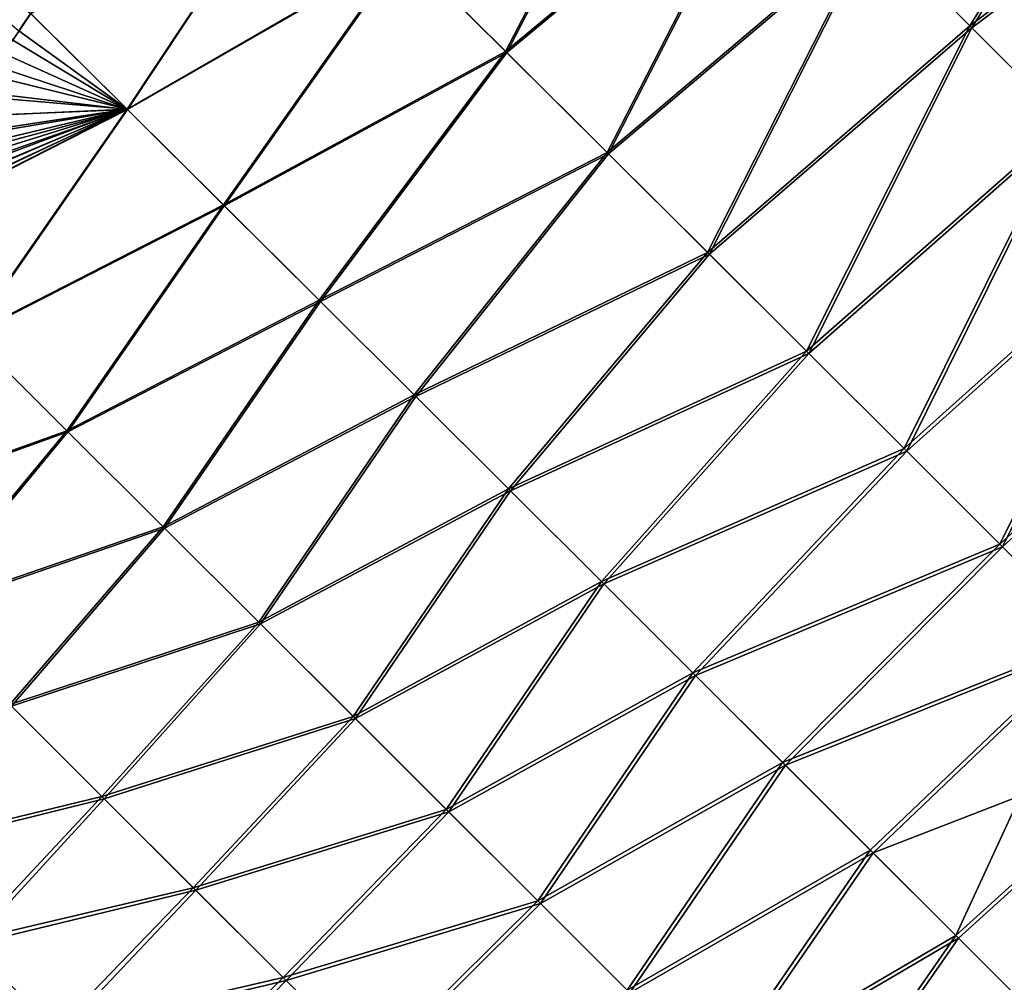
# Model space of a CAD drawing. Header units: metres. Extents: x -42 to 163, y -93 to 90.
# Tile 195 of 232: x 65 to 73, y 40 to 48. Entities that reach past the tile are written whole.
import ezdxf

# ---------------------------------------------------------------- set-up
doc = ezdxf.new("R2010")
doc.units = ezdxf.units.M
doc.layers.add('solid_500770_SW0001', color=7, linetype='CONTINUOUS')

msp = doc.modelspace()

# ---------------------------------------------------------------- linework, layer by layer
at = {"layer": 'solid_500770_SW0001'}
for points in [[(74.36673, 50.470726, 19.139248), (71.864761, 48.518303, 18.982576), (72.669769, 47.717251, 18.630306)], [(74.38298, 50.454887, -19.131981), (72.686134, 47.701218, -18.622452), (71.877838, 48.50555, -18.977348)], [(75.207687, 49.634163, 18.733013), (74.36673, 50.470726, 19.139248), (72.669769, 47.717251, 18.630306)], [(74.38298, 50.454887, -19.131981), (75.22718, 49.615112, -18.722822), (72.686134, 47.701218, -18.622452)], [(70.230003, 50.141937, 19.534086), (68.021736, 48.340965, 19.25893), (68.860847, 47.507187, 19.044073)], [(70.236404, 50.135845, -19.532244), (68.870209, 47.498074, -19.041344), (68.02787, 48.335075, -19.257483)], [(71.050972, 49.327114, 19.283865), (70.230003, 50.141937, 19.534086), (68.860847, 47.507187, 19.044073)], [(70.236404, 50.135845, -19.532244), (71.060669, 49.31773, -19.280602), (68.870209, 47.498074, -19.041344)], [(75.207687, 49.634163, 18.733013), (72.669769, 47.717251, 18.630306), (73.464363, 46.925694, 18.227148)], [(75.22718, 49.615112, -18.722822), (73.483612, 46.90678, -18.216509), (72.686134, 47.701218, -18.622452)], [(71.050972, 49.327114, 19.283865), (68.860847, 47.507187, 19.044073), (69.693459, 46.678886, 18.771439)], [(71.060669, 49.31773, -19.280602), (69.706184, 46.666409, -18.766863), (68.870209, 47.498074, -19.041344)], [(71.864761, 48.518303, 18.982576), (71.050972, 49.327114, 19.283865), (69.693459, 46.678886, 18.771439)], [(71.060669, 49.31773, -19.280602), (71.877838, 48.50555, -18.977348), (69.706184, 46.666409, -18.766863)], [(67.178207, 49.178043, 19.415945), (64.962669, 47.81934, 19.107389), (65.755058, 47.034645, 19.022594)], [(67.181419, 49.175045, -19.415447), (65.759468, 47.030407, -19.021936), (64.965218, 47.819157, -19.107664)], [(68.021736, 48.340965, 19.25893), (67.178207, 49.178043, 19.415945), (65.755058, 47.034645, 19.022594)], [(67.181419, 49.175045, -19.415447), (68.02787, 48.335075, -19.257483), (65.759468, 47.030407, -19.021936)], [(63.313267, 49.000824, 19.031096), (64.867622, 47.676716, 19.08049), (64.962669, 47.81934, 19.107389)], [(63.285034, 48.947235, -19.021984), (64.965218, 47.819157, -19.107664), (64.818359, 47.599247, -19.066172)], [(71.864761, 48.518303, 18.982576), (69.693459, 46.678886, 18.771439), (70.517494, 45.85825, 18.441092)], [(71.877838, 48.50555, -18.977348), (70.533562, 45.842449, -18.433908), (69.706184, 46.666409, -18.766863)], [(72.669769, 47.717251, 18.630306), (71.864761, 48.518303, 18.982576), (70.517494, 45.85825, 18.441092)], [(71.877838, 48.50555, -18.977348), (72.686134, 47.701218, -18.622452), (70.533562, 45.842449, -18.433908)], [(68.021736, 48.340965, 19.25893), (65.755058, 47.034645, 19.022594), (66.545029, 46.248852, 18.882433)], [(68.02787, 48.335075, -19.257483), (66.552277, 46.241783, -18.88085), (65.759468, 47.030407, -19.021936)], [(68.860847, 47.507187, 19.044073), (68.021736, 48.340965, 19.25893), (66.545029, 46.248852, 18.882433)], [(68.02787, 48.335075, -19.257483), (68.870209, 47.498074, -19.041344), (66.552277, 46.241783, -18.88085)], [(64.818359, 47.599247, -19.066172), (64.965218, 47.819157, -19.107664), (65.759468, 47.030407, -19.021936)], [(65.755058, 47.034645, 19.022594), (64.962669, 47.81934, 19.107389), (64.867622, 47.676716, 19.08049)], [(65.755058, 47.034645, 19.022594), (64.867622, 47.676716, 19.08049), (64.742699, 47.491425, 19.045456)], [(72.669769, 47.717251, 18.630306), (70.517494, 45.85825, 18.441092), (71.330879, 45.04747, 18.053099)], [(72.686134, 47.701218, -18.622452), (71.34993, 45.02869, -18.04298), (70.533562, 45.842449, -18.433908)], [(73.464363, 46.925694, 18.227148), (72.669769, 47.717251, 18.630306), (71.330879, 45.04747, 18.053099)], [(72.686134, 47.701218, -18.622452), (73.483612, 46.90678, -18.216509), (71.34993, 45.02869, -18.04298)], [(64.675209, 47.387825, -19.026167), (64.818359, 47.599247, -19.066172), (65.759468, 47.030407, -19.021936)], [(68.860847, 47.507187, 19.044073), (66.545029, 46.248852, 18.882433), (67.33123, 45.46611, 18.687168)], [(69.693459, 46.678886, 18.771439), (68.860847, 47.507187, 19.044073), (67.33123, 45.46611, 18.687168)], [(65.755058, 47.034645, 19.022594), (64.742699, 47.491425, 19.045456), (64.620758, 47.312538, 19.01156)], [(68.870209, 47.498074, -19.041344), (67.34156, 45.455959, -18.684278), (66.552277, 46.241783, -18.88085)], [(68.870209, 47.498074, -19.041344), (69.706184, 46.666409, -18.766863), (67.34156, 45.455959, -18.684278)], [(64.53112, 47.177212, -18.986248), (64.675209, 47.387825, -19.026167), (65.759468, 47.030407, -19.021936)], [(65.755058, 47.034645, 19.022594), (64.620758, 47.312538, 19.01156), (64.501801, 47.139465, 18.978724)], [(65.755058, 47.034645, 19.022594), (64.501801, 47.139465, 18.978724), (64.385735, 46.972187, 18.946936)], [(64.390961, 46.97451, -18.947762), (64.53112, 47.177212, -18.986248), (65.759468, 47.030407, -19.021936)], [(65.755058, 47.034645, 19.022594), (63.671497, 45.975803, 18.75688), (64.467361, 45.184975, 18.682272)], [(65.755058, 47.034645, 19.022594), (63.746597, 46.078236, 18.776442), (63.671497, 45.975803, 18.75688)], [(65.759468, 47.030407, -19.021936), (64.473091, 45.179371, -18.681501), (63.674732, 45.972961, -18.756872)], [(65.759468, 47.030407, -19.021936), (63.674732, 45.972961, -18.756872), (63.769985, 46.103275, -18.781736)], [(65.755058, 47.034645, 19.022594), (63.846569, 46.215336, 18.802626), (63.746597, 46.078236, 18.776442)], [(63.867416, 46.237297, -18.807314), (65.759468, 47.030407, -19.021936), (63.769985, 46.103275, -18.781736)], [(65.755058, 47.034645, 19.022594), (63.949089, 46.356827, 18.829649), (63.846569, 46.215336, 18.802626)], [(63.867416, 46.237297, -18.807314), (63.992874, 46.411293, -18.840509), (65.759468, 47.030407, -19.021936)], [(65.755058, 47.034645, 19.022594), (64.054192, 46.503098, 18.857565), (63.949089, 46.356827, 18.829649)], [(63.992874, 46.411293, -18.840509), (64.121857, 46.592167, -18.874977), (65.759468, 47.030407, -19.021936)], [(65.755058, 47.034645, 19.022594), (64.161942, 46.654438, 18.886417), (64.054192, 46.503098, 18.857565)], [(64.121857, 46.592167, -18.874977), (64.254539, 46.779743, -18.910706), (65.759468, 47.030407, -19.021936)], [(65.755058, 47.034645, 19.022594), (64.272453, 46.810677, 18.916191), (64.161942, 46.654438, 18.886417)], [(64.254539, 46.779743, -18.910706), (64.390961, 46.97451, -18.947762), (65.759468, 47.030407, -19.021936)], [(65.755058, 47.034645, 19.022594), (64.385735, 46.972187, 18.946936), (64.272453, 46.810677, 18.916191)], [(66.545029, 46.248852, 18.882433), (65.755058, 47.034645, 19.022594), (64.467361, 45.184975, 18.682272)], [(65.759468, 47.030407, -19.021936), (66.552277, 46.241783, -18.88085), (64.473091, 45.179371, -18.681501)], [(73.464363, 46.925694, 18.227148), (71.330879, 45.04747, 18.053099), (72.13147, 44.248787, 17.607821)], [(73.483612, 46.90678, -18.216509), (72.152748, 44.227753, -17.595161), (71.34993, 45.02869, -18.04298)], [(74.246826, 46.145447, 17.773512), (73.464363, 46.925694, 18.227148), (72.13147, 44.248787, 17.607821)], [(73.483612, 46.90678, -18.216509), (74.268227, 46.124359, -17.760441), (72.152748, 44.227753, -17.595161)], [(69.693459, 46.678886, 18.771439), (67.33123, 45.46611, 18.687168), (68.111626, 44.688519, 18.436836)], [(69.706184, 46.666409, -18.766863), (68.125145, 44.675182, -18.432034), (67.34156, 45.455959, -18.684278)], [(70.517494, 45.85825, 18.441092), (69.693459, 46.678886, 18.771439), (68.111626, 44.688519, 18.436836)], [(69.706184, 46.666409, -18.766863), (70.533562, 45.842449, -18.433908), (68.125145, 44.675182, -18.432034)], [(66.545029, 46.248852, 18.882433), (64.467361, 45.184975, 18.682272), (65.261192, 44.393688, 18.547529)], [(66.552277, 46.241783, -18.88085), (65.269875, 44.385139, -18.545748), (64.473091, 45.179371, -18.681501)], [(67.33123, 45.46611, 18.687168), (66.545029, 46.248852, 18.882433), (65.261192, 44.393688, 18.547529)], [(66.552277, 46.241783, -18.88085), (67.34156, 45.455959, -18.684278), (65.269875, 44.385139, -18.545748)], [(74.246826, 46.145447, 17.773512), (72.13147, 44.248787, 17.607821), (72.916878, 43.464611, 17.106482)], [(75.015259, 45.378456, 17.270445), (74.246826, 46.145447, 17.773512), (72.916878, 43.464611, 17.106482)], [(74.268227, 46.124359, -17.760441), (72.939445, 43.442257, -17.091558), (72.152748, 44.227753, -17.595161)], [(74.268227, 46.124359, -17.760441), (75.037926, 45.356068, -17.255173), (72.939445, 43.442257, -17.091558)], [(70.517494, 45.85825, 18.441092), (68.111626, 44.688519, 18.436836), (68.884178, 43.918182, 18.131472)], [(70.533562, 45.842449, -18.433908), (68.900826, 43.901733, -18.124006), (68.125145, 44.675182, -18.432034)], [(71.330879, 45.04747, 18.053099), (70.517494, 45.85825, 18.441092), (68.884178, 43.918182, 18.131472)], [(70.533562, 45.842449, -18.433908), (71.34993, 45.02869, -18.04298), (68.900826, 43.901733, -18.124006)], [(67.33123, 45.46611, 18.687168), (65.261192, 44.393688, 18.547529), (66.051186, 43.605785, 18.352854)], [(67.34156, 45.455959, -18.684278), (66.063034, 43.594063, -18.34956), (65.269875, 44.385139, -18.545748)], [(68.111626, 44.688519, 18.436836), (67.33123, 45.46611, 18.687168), (66.051186, 43.605785, 18.352854)], [(67.34156, 45.455959, -18.684278), (68.125145, 44.675182, -18.432034), (66.063034, 43.594063, -18.34956)], [(75.015259, 45.378456, 17.270445), (72.916878, 43.464611, 17.106482), (73.684708, 42.69738, 16.550472)], [(75.037926, 45.356068, -17.255173), (73.707474, 42.674824, -16.533297), (72.939445, 43.442257, -17.091558)], [(65.261192, 44.393688, 18.547529), (64.467361, 45.184975, 18.682272), (63.262695, 43.675869, 18.406961)], [(64.473091, 45.179371, -18.681501), (65.269875, 44.385139, -18.545748), (63.272255, 43.666393, -18.405878)], [(71.330879, 45.04747, 18.053099), (68.884178, 43.918182, 18.131472), (69.646858, 43.157215, 17.771109)], [(71.34993, 45.02869, -18.04298), (69.666237, 43.138031, -17.760839), (68.900826, 43.901733, -18.124006)], [(72.13147, 44.248787, 17.607821), (71.330879, 45.04747, 18.053099), (69.646858, 43.157215, 17.771109)], [(71.34993, 45.02869, -18.04298), (72.152748, 44.227753, -17.595161), (69.666237, 43.138031, -17.760839)], [(68.111626, 44.688519, 18.436836), (66.051186, 43.605785, 18.352854), (66.834923, 42.823715, 18.098259)], [(68.884178, 43.918182, 18.131472), (68.111626, 44.688519, 18.436836), (66.834923, 42.823715, 18.098259)], [(68.125145, 44.675182, -18.432034), (66.850006, 42.808762, -18.09269), (66.063034, 43.594063, -18.34956)], [(68.125145, 44.675182, -18.432034), (68.900826, 43.901733, -18.124006), (66.850006, 42.808762, -18.09269)], [(65.261192, 44.393688, 18.547529), (63.262695, 43.675869, 18.406961), (64.028961, 42.910793, 18.288982)], [(65.269875, 44.385139, -18.545748), (64.041405, 42.898434, -18.286644), (63.272255, 43.666393, -18.405878)], [(66.051186, 43.605785, 18.352854), (65.261192, 44.393688, 18.547529), (64.028961, 42.910793, 18.288982)], [(65.269875, 44.385139, -18.545748), (66.063034, 43.594063, -18.34956), (64.041405, 42.898434, -18.286644)], [(72.13147, 44.248787, 17.607821), (69.646858, 43.157215, 17.771109), (70.397537, 42.407791, 17.356199)], [(72.152748, 44.227753, -17.595161), (70.418922, 42.386581, -17.34355), (69.666237, 43.138031, -17.760839)], [(72.916878, 43.464611, 17.106482), (72.13147, 44.248787, 17.607821), (70.397537, 42.407791, 17.356199)], [(72.152748, 44.227753, -17.595161), (72.939445, 43.442257, -17.091558), (70.418922, 42.386581, -17.34355)], [(68.884178, 43.918182, 18.131472), (66.834923, 42.823715, 18.098259), (67.610001, 42.049934, 17.783758)], [(68.900826, 43.901733, -18.124006), (67.628159, 42.03191, -17.775219), (66.850006, 42.808762, -18.09269)], [(69.646858, 43.157215, 17.771109), (68.884178, 43.918182, 18.131472), (67.610001, 42.049934, 17.783758)], [(68.900826, 43.901733, -18.124006), (69.666237, 43.138031, -17.760839), (67.628159, 42.03191, -17.775219)], [(66.051186, 43.605785, 18.352854), (64.028961, 42.910793, 18.288982), (64.791885, 42.148846, 18.111542)], [(66.063034, 43.594063, -18.34956), (64.807396, 42.133415, -18.107414), (64.041405, 42.898434, -18.286644)], [(66.834923, 42.823715, 18.098259), (66.051186, 43.605785, 18.352854), (64.791885, 42.148846, 18.111542)], [(66.063034, 43.594063, -18.34956), (66.850006, 42.808762, -18.09269), (64.807396, 42.133415, -18.107414)], [(72.916878, 43.464611, 17.106482), (70.397537, 42.407791, 17.356199), (71.133904, 41.67223, 16.887981)], [(72.939445, 43.442257, -17.091558), (71.15641, 41.649879, -16.873165), (70.418922, 42.386581, -17.34355)], [(73.684708, 42.69738, 16.550472), (72.916878, 43.464611, 17.106482), (71.133904, 41.67223, 16.887981)], [(72.939445, 43.442257, -17.091558), (73.707474, 42.674824, -16.533297), (71.15641, 41.649879, -16.873165)], [(69.646858, 43.157215, 17.771109), (67.610001, 42.049934, 17.783758), (68.374008, 41.286907, 17.409439)], [(70.397537, 42.407791, 17.356199), (69.646858, 43.157215, 17.771109), (68.374008, 41.286907, 17.409439)], [(69.666237, 43.138031, -17.760839), (68.394669, 41.266373, -17.398142), (67.628159, 42.03191, -17.775219)], [(69.666237, 43.138031, -17.760839), (70.418922, 42.386581, -17.34355), (68.394669, 41.266373, -17.398142)], [(66.834923, 42.823715, 18.098259), (64.791885, 42.148846, 18.111542), (65.549011, 41.392502, 17.874638)], [(67.610001, 42.049934, 17.783758), (66.834923, 42.823715, 18.098259), (65.549011, 41.392502, 17.874638)], [(66.850006, 42.808762, -18.09269), (65.567642, 41.373959, -17.867926), (64.807396, 42.133415, -18.107414)], [(66.850006, 42.808762, -18.09269), (67.628159, 42.03191, -17.775219), (65.567642, 41.373959, -17.867926)], [(73.684708, 42.69738, 16.550472), (71.133904, 41.67223, 16.887981), (71.853653, 40.952873, 16.367775)], [(73.707474, 42.674824, -16.533297), (71.876266, 40.930424, -16.350733), (71.15641, 41.649879, -16.873165)], [(73.684708, 42.69738, 16.550472), (71.853653, 40.952873, 16.367775), (72.554466, 40.252052, 15.796908)], [(73.707474, 42.674824, -16.533297), (74.454506, 41.927807, -15.92203), (71.876266, 40.930424, -16.350733)], [(74.432533, 41.949535, 15.941176), (73.684708, 42.69738, 16.550472), (72.554466, 40.252052, 15.796908)], [(70.397537, 42.407791, 17.356199), (68.374008, 41.286907, 17.409439), (69.124344, 40.537251, 16.976259)], [(70.418922, 42.386581, -17.34355), (69.146675, 40.515041, -16.96262), (68.394669, 41.266373, -17.398142)], [(71.133904, 41.67223, 16.887981), (70.397537, 42.407791, 17.356199), (69.124344, 40.537251, 16.976259)], [(70.418922, 42.386581, -17.34355), (71.15641, 41.649879, -16.873165), (69.146675, 40.515041, -16.96262)], [(65.549011, 41.392502, 17.874638), (64.791885, 42.148846, 18.111542), (63.698887, 40.94463, 17.926739)], [(64.807396, 42.133415, -18.107414), (65.567642, 41.373959, -17.867926), (63.726654, 40.916912, -17.919607)], [(67.610001, 42.049934, 17.783758), (65.549011, 41.392502, 17.874638), (66.29789, 40.644234, 17.57827)], [(67.628159, 42.03191, -17.775219), (66.31945, 40.622765, -17.568325), (65.567642, 41.373959, -17.867926)], [(68.374008, 41.286907, 17.409439), (67.610001, 42.049934, 17.783758), (66.29789, 40.644234, 17.57827)], [(67.628159, 42.03191, -17.775219), (68.394669, 41.266373, -17.398142), (66.31945, 40.622765, -17.568325)], [(74.432533, 41.949535, 15.941176), (72.554466, 40.252052, 15.796908), (73.234024, 39.572098, 15.176729)], [(74.454506, 41.927807, -15.92203), (72.576256, 40.230438, -15.777856), (71.876266, 40.930424, -16.350733)], [(74.454506, 41.927807, -15.92203), (73.254395, 39.55191, -15.156698), (72.576256, 40.230438, -15.777856)], [(71.133904, 41.67223, 16.887981), (69.124344, 40.537251, 16.976259), (69.858322, 39.803669, 16.485743)], [(71.15641, 41.649879, -16.873165), (69.881302, 39.780804, -16.46981), (69.146675, 40.515041, -16.96262)], [(71.853653, 40.952873, 16.367775), (71.133904, 41.67223, 16.887981), (69.858322, 39.803669, 16.485743)], [(71.15641, 41.649879, -16.873165), (71.876266, 40.930424, -16.350733), (69.881302, 39.780804, -16.46981)], [(65.549011, 41.392502, 17.874638), (63.698887, 40.94463, 17.926739), (64.438141, 40.205544, 17.704124)], [(65.567642, 41.373959, -17.867926), (64.468842, 40.174889, -17.693403), (63.726654, 40.916912, -17.919607)], [(66.29789, 40.644234, 17.57827), (65.549011, 41.392502, 17.874638), (64.438141, 40.205544, 17.704124)], [(65.567642, 41.373959, -17.867926), (66.31945, 40.622765, -17.568325), (64.468842, 40.174889, -17.693403)], [(68.374008, 41.286907, 17.409439), (66.29789, 40.644234, 17.57827), (67.036049, 39.906532, 17.222534)], [(69.124344, 40.537251, 16.976259), (68.374008, 41.286907, 17.409439), (67.036049, 39.906532, 17.222534)], [(68.394669, 41.266373, -17.398142), (67.059959, 39.882706, -17.209644), (66.31945, 40.622765, -17.568325)], [(68.394669, 41.266373, -17.398142), (69.146675, 40.515041, -16.96262), (67.059959, 39.882706, -17.209644)], [(71.853653, 40.952873, 16.367775), (69.858322, 39.803669, 16.485743), (70.573242, 39.088875, 15.939422)], [(71.876266, 40.930424, -16.350733), (70.595772, 39.066463, -15.921082), (69.881302, 39.780804, -16.46981)], [(72.554466, 40.252052, 15.796908), (71.853653, 40.952873, 16.367775), (70.573242, 39.088875, 15.939422)], [(71.876266, 40.930424, -16.350733), (72.576256, 40.230438, -15.777856), (70.595772, 39.066463, -15.921082)], [(66.29789, 40.644234, 17.57827), (64.438141, 40.205544, 17.704124), (65.169426, 39.474384, 17.42201)], [(67.036049, 39.906532, 17.222534), (66.29789, 40.644234, 17.57827), (65.169426, 39.474384, 17.42201)], [(66.31945, 40.622765, -17.568325), (65.20282, 39.441036, -17.407091), (64.468842, 40.174889, -17.693403)], [(66.31945, 40.622765, -17.568325), (67.059959, 39.882706, -17.209644), (65.20282, 39.441036, -17.407091)], [(69.124344, 40.537251, 16.976259), (67.036049, 39.906532, 17.222534), (67.760872, 39.182034, 16.80846)], [(69.146675, 40.515041, -16.96262), (67.786293, 39.156689, -16.793024), (67.059959, 39.882706, -17.209644)], [(69.858322, 39.803669, 16.485743), (69.124344, 40.537251, 16.976259), (67.760872, 39.182034, 16.80846)], [(69.146675, 40.515041, -16.96262), (69.881302, 39.780804, -16.46981), (67.786293, 39.156689, -16.793024)], [(72.554466, 40.252052, 15.796908), (70.573242, 39.088875, 15.939422), (71.266403, 38.395576, 15.338831)], [(73.234024, 39.572098, 15.176729), (72.554466, 40.252052, 15.796908), (71.266403, 38.395576, 15.338831)], [(64.468842, 40.174889, -17.693403), (65.20282, 39.441036, -17.407091), (63.585289, 39.174152, -17.564499)], [(65.169426, 39.474384, 17.42201), (64.438141, 40.205544, 17.704124), (64.208214, 38.551113, 17.327614)], [(72.576256, 40.230438, -15.777856), (71.287697, 38.374413, -15.31873), (70.595772, 39.066463, -15.921082)], [(72.576256, 40.230438, -15.777856), (73.254395, 39.55191, -15.156698), (71.287697, 38.374413, -15.31873)], [(67.036049, 39.906532, 17.222534), (65.169426, 39.474384, 17.42201), (65.890236, 38.753677, 17.080502)], [(67.059959, 39.882706, -17.209644), (65.925697, 38.718258, -17.061724), (65.20282, 39.441036, -17.407091)], [(67.760872, 39.182034, 16.80846), (67.036049, 39.906532, 17.222534), (65.890236, 38.753677, 17.080502)], [(67.059959, 39.882706, -17.209644), (67.786293, 39.156689, -16.793024), (65.925697, 38.718258, -17.061724)]]:
    msp.add_3dface(points, dxfattribs=at)

doc.saveas('drawing.dxf')
